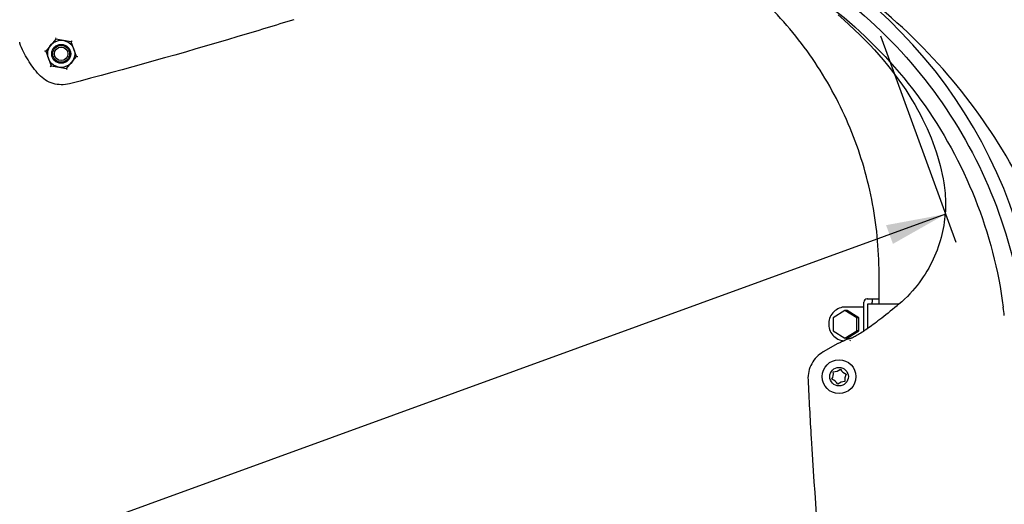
# Model space of a CAD drawing. Extents: x 0 to 594, y 0 to 420.
# Tile 53 of 64: x 415 to 465, y 317 to 342. Entities that reach past the tile are written whole.
import ezdxf

# ---------------------------------------------------------------- set-up
doc = ezdxf.new("R2010")
doc.units = 0
doc.header["$LTSCALE"] = 32.67
doc.layers.get('0').update_dxf_attribs({"linetype": 'CONTINUOUS'})
for name, color, linetype in [('100472_DXF_CONTINUOUS_LINE', 7, 'CONTINUOUS'), ('124030_DXF_CONTINUOUS_LINE', 7, 'CONTINUOUS'), ('124031_DXF_CONTINUOUS_LINE', 7, 'CONTINUOUS'), ('126056_DXF_CONTINUOUS_LINE', 7, 'CONTINUOUS'), ('G_HOSE_CLAMPDXF_CONTINUOUS', 7, 'CONTINUOUS'), ('LOCK_NUT_M5_DXF_CONTINUOUS', 7, 'CONTINUOUS'), ('PRX_3000-160_2D_DWG_DXF_BA', 7, 'CONTINUOUS')]:
    doc.layers.add(name, color=color, linetype=linetype)
doc.styles.get("Standard").update_dxf_attribs({"font": 'txt', "width": 0.7})
doc.dimstyles.new('DIMSTYLE_5', dxfattribs={"dimtxt": 3.5, "dimasz": 3, "dimexe": 1.5, "dimexo": 1, "dimgap": 0.875, "dimtad": 1, "dimdec": 0, "dimlfac": 5.882353, "dimtxsty": 'STANDARD', "dimblk": '_ARROW_FILLED', "dimblk1": '_ARROW_FILLED', "dimblk2": '_ARROW_FILLED', "dimcen": 0.09, "dimazin": 3, "dimtp": 1.2, "dimtm": 1.2, "dimtfac": 1, "dimtdec": 0, "dimtofl": 0, "dimtmove": 0, "dimatfit": 3, "dimtolj": 1})
doc.dimstyles.new('DIMSTYLE_8', dxfattribs={"dimtxt": 3.5, "dimasz": 3, "dimexe": 1.5, "dimexo": 1, "dimgap": 0.875, "dimtad": 1, "dimdec": 3, "dimlfac": 5.882353, "dimtxsty": 'STANDARD', "dimblk": '_ARROW_FILLED', "dimblk1": '_ARROW_FILLED', "dimblk2": '_ARROW_FILLED', "dimcen": 0.09, "dimazin": 3, "dimtp": 1.2, "dimtm": 1.2, "dimtfac": 1, "dimtdec": 0, "dimtofl": 0, "dimtmove": 0, "dimatfit": 3, "dimtolj": 1})

# ---------------------------------------------------------------- blocks, each defined once
blk = doc.blocks.new('_ARROW_FILLED')
at = {"color": 0, "linetype": 'BYBLOCK'}
blk.add_solid([(0, 0), (-1, 0.167), (-1, -0.167)], dxfattribs=at)
blk = doc.blocks.new('*D6')
at = {"layer": 'PRX_3000-160_2D_DWG_DXF_BA', "color": 2, "linetype": 'CONTINUOUS'}
for p, q in [((455.973, 351.051), (512.083, 351.051)), ((510.583, 351.051), (510.583, 256.617)), ((510.583, 162.182), (510.583, 256.617)), ((496.543, 162.182), (512.083, 162.182))]:
    blk.add_line(p, q, dxfattribs=at)
at = {"layer": 'PRX_3000-160_2D_DWG_DXF_BA', "color": 2, "linetype": 'CONTINUOUS', "xscale": 3, "yscale": 3, "zscale": 3}
for p, rotation in [((510.583, 351.051), 90), ((510.583, 162.182), 270)]:
    blk.add_blockref('_ARROW_FILLED', p, dxfattribs=dict(at, rotation=rotation))
at = {"layer": 'PRX_3000-160_2D_DWG_DXF_BA', "color": 2, "linetype": 'CONTINUOUS', "insert": (506.208, 256.617), "char_height": 3.5, "width": 16.5, "attachment_point": 2, "rotation": 90}
blk.add_mtext('(1111)', dxfattribs=at)
blk = doc.blocks.new('*D11')
at = {"layer": 'PRX_3000-160_2D_DWG_DXF_BA', "color": 2, "linetype": 'CONTINUOUS'}
for p, q in [((458.666, 340.902), (462.444, 330.524)), ((461.931, 331.934), (354.101, 292.687)), ((231.262, 294.678), (246.784, 252.031)), ((246.271, 253.44), (354.101, 292.687))]:
    blk.add_line(p, q, dxfattribs=at)
at = {"layer": 'PRX_3000-160_2D_DWG_DXF_BA', "color": 2, "linetype": 'CONTINUOUS', "xscale": 3, "yscale": 3, "zscale": 3}
for p, rotation in [((461.931, 331.934), 20), ((246.271, 253.44), 200)]:
    blk.add_blockref('_ARROW_FILLED', p, dxfattribs=dict(at, rotation=rotation))
at = {"layer": 'PRX_3000-160_2D_DWG_DXF_BA', "color": 2, "linetype": 'CONTINUOUS', "insert": (352.604, 296.798), "char_height": 3.5, "width": 19.125, "attachment_point": 2, "rotation": 20}
blk.add_mtext('(1350)', dxfattribs=at)

msp = doc.modelspace()

# ---------------------------------------------------------------- linework, layer by layer
at = {"layer": '100472_DXF_CONTINUOUS_LINE', "color": 7, "linetype": 'CONTINUOUS'}
for centre, radius in [((417.4799, 339.98864), 0.425), ((417.4799, 339.98864), 0.34), ((456.5765, 323.76578), 0.85), ((456.5765, 323.76578), 0.4675)]:
    msp.add_circle(centre, radius, dxfattribs=at)
for centre, start, end in [((455.73941, 323.91338), 329.762177, 10.237823), ((456.28578, 324.56452), 269.762177, 310.237823), ((457.12287, 324.41692), 209.762177, 250.237823), ((457.41358, 323.61818), 149.762177, 190.237823), ((456.03013, 323.11464), 29.762177, 70.237823), ((456.86721, 322.96704), 89.762177, 130.237823)]:
    msp.add_arc(centre, 0.55288, start, end, dxfattribs=at)
at = {"layer": '124030_DXF_CONTINUOUS_LINE', "color": 7, "linetype": 'CONTINUOUS'}
for p, q in [((459.51876, 327.35187), (459.48969, 327.32788)), ((459.53777, 327.36767), (459.51876, 327.35187)), ((459.55889, 327.38537), (459.53777, 327.36767)), ((459.58697, 327.40909), (459.55889, 327.38537)), ((457.00986, 325.64864), (457.00217, 325.64648)), ((457.01775, 325.65079), (457.00986, 325.64864)), ((457.02583, 325.65294), (457.01775, 325.65079)), ((457.03831, 325.6562), (457.02583, 325.65294)), ((457.11629, 325.67618), (457.09702, 325.67117)), ((457.13097, 325.68008), (457.11629, 325.67618)), ((457.14082, 325.68275), (457.13097, 325.68008)), ((457.15069, 325.68548), (457.14082, 325.68275)), ((457.16054, 325.68826), (457.15069, 325.68548)), ((457.17034, 325.69111), (457.16054, 325.68826)), ((457.18007, 325.694), (457.17034, 325.69111)), ((457.18967, 325.69695), (457.18007, 325.694)), ((457.19669, 325.69917), (457.18967, 325.69695)), ((457.19883, 325.69986), (457.19669, 325.69917)), ((457.20191, 325.70087), (457.19883, 325.69986)), ((457.20385, 325.70152), (457.20191, 325.70087)), ((456.51451, 325.42946), (455.78062, 325.00574))]:
    msp.add_line(p, q, dxfattribs=at)
for points in [[(456.5261, 341.94803), (456.81256, 341.70086), (457.09052, 341.45184), (457.35999, 341.20121), (457.62101, 340.94921), (457.8734, 340.69625), (458.1172, 340.44258), (458.35245, 340.18842), (458.57901, 339.9342), (458.79692, 339.68019), (459.00626, 339.42659), (459.20703, 339.1737), (459.39921, 338.9219), (459.58296, 338.67128), (459.75863, 338.42171), (459.92626, 338.17344), (460.08595, 337.92664), (460.23807, 337.68105), (460.38266, 337.4369), (460.51982, 337.19434), (460.64992, 336.95302), (460.77304, 336.71314), (460.88924, 336.47485), (460.99889, 336.23773), (461.10203, 336.00191), (461.19873, 335.76758), (461.2893, 335.53425), (461.37376, 335.30209), (461.45217, 335.07122), (461.52478, 334.84117), (461.59161, 334.61208), (461.6527, 334.38407), (461.70824, 334.15664), (461.7583, 333.92969), (461.80284, 333.70359), (461.83815, 333.50149)], [(461.83815, 333.50149), (461.85525, 333.39163), (461.87385, 333.25525), (461.88971, 333.11754), (461.90274, 332.97867), (461.91287, 332.83865), (461.92007, 332.69726), (461.92424, 332.5546), (461.92532, 332.41075), (461.92321, 332.26554), (461.91783, 332.11909), (461.90909, 331.97149), (461.89688, 331.8226), (461.88111, 331.67255), (461.86169, 331.52146), (461.83849, 331.36921), (461.81141, 331.21589), (461.78037, 331.06171), (461.74526, 330.90675), (461.70597, 330.75105), (461.66245, 330.5949), (461.61472, 330.43871), (461.56273, 330.28267), (461.50645, 330.12692), (461.44595, 329.97187), (461.38126, 329.81778), (461.31234, 329.66472), (461.23918, 329.51274), (461.16182, 329.36208), (461.08025, 329.21283), (460.99437, 329.06493), (460.9043, 328.91873), (460.80998, 328.77422), (460.71091, 328.63084), (460.60717, 328.4889), (460.49869, 328.34852), (460.38472, 328.20896), (460.26522, 328.07055), (460.14016, 327.93364), (460.00862, 327.7977), (459.87027, 327.66283), (459.72541, 327.52964), (459.58696, 327.40908)], [(459.48969, 327.32788), (459.38233, 327.2399), (459.26394, 327.1434), (459.14864, 327.05003), (459.03642, 326.95978), (458.92725, 326.87267), (458.82113, 326.7887), (458.71803, 326.70788), (458.61794, 326.63019), (458.53182, 326.56403)], [(458.53182, 326.56403), (458.45703, 326.50712), (458.3728, 326.44368), (458.29111, 326.38289), (458.21195, 326.32472), (458.1353, 326.26916), (458.06117, 326.21619), (457.98953, 326.16579), (457.92037, 326.11794), (457.86265, 326.07866)], [(457.00217, 325.64648), (456.99837, 325.64538), (456.9946, 325.64427), (456.99086, 325.64314), (456.98711, 325.64198), (456.98338, 325.64079), (456.97965, 325.63956), (456.97582, 325.63825), (456.97189, 325.63684), (456.96788, 325.63534), (456.96369, 325.63368), (456.95928, 325.63182), (456.95432, 325.62957)], [(457.09702, 325.67117), (457.06905, 325.66404), (457.03831, 325.6562)], [(457.21437, 325.70539), (457.21386, 325.70518), (457.21324, 325.70493), (457.21248, 325.70463), (457.21164, 325.70431), (457.21073, 325.70396), (457.20973, 325.70359), (457.20868, 325.70321), (457.20756, 325.70281), (457.20638, 325.70239), (457.20515, 325.70196), (457.20385, 325.70152)], [(457.86264, 326.07865), (457.80211, 326.03816), (457.73457, 325.99393), (457.6698, 325.95256), (457.60778, 325.91402), (457.54847, 325.87826), (457.4919, 325.84527), (457.43802, 325.81501), (457.3868, 325.78742), (457.33829, 325.76249), (457.29248, 325.74017), (457.24931, 325.72038), (457.21437, 325.70539)], [(456.95433, 325.62957), (456.90274, 325.60532), (456.84818, 325.57986), (456.79573, 325.55561), (456.74538, 325.53255), (456.69712, 325.51067), (456.65095, 325.48998), (456.60686, 325.47046), (456.56484, 325.4521), (456.52843, 325.43642)]]:
    msp.add_lwpolyline(points, dxfattribs=at)
for centre, radius, start, end in [((442.01295, 323.85078), 35.57553, 0, 64.524339), ((442.01295, 323.85078), 24.68357, 0, 64.524339), ((437.83173, 323.67728), 27.23378, 6.661298, 7.539861), ((456.5797, 325.31652), 0.1304, 113.151242, 119.992121)]:
    msp.add_arc(centre, radius, start, end, dxfattribs=at)
for points, knots in [([(479.06263, 327.25078), (478.98975, 328.0478), (478.80254, 329.63861), (478.36685, 332.00141), (477.77822, 334.33093), (477.02543, 336.61282), (476.11293, 338.83549), (475.04848, 340.98935), (473.84465, 343.06834), (472.07273, 345.73517), (469.54998, 348.85379), (466.07047, 352.17835), (462.18771, 355.02178), (459.36877, 356.55877), (457.91638, 357.22949)], [0, 0, 0, 0, 0.06252159, 0.12504152, 0.18755873, 0.25007373, 0.31258657, 0.37509844, 0.43761127, 0.50012525, 0.62509189, 0.75005833, 0.87502781, 1, 1, 1, 1]), ([(478.10881, 327.16668), (478.03486, 328.00675), (477.82438, 329.61019), (477.39199, 331.83402), (476.89895, 333.74405), (476.08445, 336.36756), (474.68826, 339.78084), (472.26584, 344.02822), (469.13876, 348.09198), (465.59395, 351.51898), (462.38707, 353.89589), (459.80496, 355.46421), (458.35153, 356.22243), (457.61346, 356.5723)], [0, 0, 0, 0, 0.06751543, 0.12933344, 0.18127421, 0.2253577, 0.34921535, 0.47560454, 0.61575418, 0.75828058, 0.86888552, 0.93460738, 1, 1, 1, 1]), ([(457.31498, 355.96725), (458.59545, 355.35717), (461.05974, 353.977), (464.41764, 351.46739), (467.36963, 348.60404), (469.89116, 345.45136), (471.97829, 342.05344), (473.62761, 338.43827), (474.8256, 334.63261), (475.30681, 332.00527), (475.4656, 330.6765)], [0, 0, 0, 0, 0.13107077, 0.26010634, 0.38634893, 0.51007093, 0.63219829, 0.75392459, 0.87633685, 1, 1, 1, 1]), ([(467.62662, 328.93715), (467.04227, 330.77408), (465.50376, 334.32293), (462.16638, 339.09597), (457.87, 343.16909), (454.45505, 345.26477), (452.63003, 346.13431)], [0, 0, 0, 0, 0.24686343, 0.49139955, 0.74110382, 1, 1, 1, 1]), ([(452.34709, 345.52408), (454.11389, 344.68314), (457.45245, 342.55922), (461.52504, 338.26255), (464.43425, 333.11112), (465.48212, 329.30068), (465.76547, 327.36854)], [0, 0, 0, 0, 0.25034888, 0.50032515, 0.75015196, 1, 1, 1, 1]), ([(452.04375, 344.8981), (453.75205, 344.07085), (456.97382, 341.99249), (460.87956, 337.80073), (463.62688, 332.79652), (464.58374, 329.11217), (464.83005, 327.25078)], [0, 0, 0, 0, 0.25138535, 0.50179841, 0.75132278, 1, 1, 1, 1]), ([(457.13981, 325.58252), (457.14076, 325.58166), (457.14574, 325.57697), (457.15064, 325.57035), (457.15029, 325.56469)], [0, 0, 0, 0, 0.18440794, 1, 1, 1, 1]), ([(455.78062, 325.00574), (455.65994, 324.93606), (455.43645, 324.76275), (455.18474, 324.42262), (455.03417, 324.02716), (455.0091, 323.74542), (455.01582, 323.60623)], [0, 0, 0, 0, 0.25000431, 0.50000527, 0.75000361, 1, 1, 1, 1]), ([(455.01582, 323.60623), (455.06288, 322.63052), (455.27323, 318.72725), (455.5717, 314.82873), (455.84491, 311.90944)], [0, 0, 0, 0, 0.24990267, 1, 1, 1, 1])]:
    msp.add_open_spline(points, degree=3, knots=knots, dxfattribs=at)
msp.add_open_spline([(457.13981, 325.58252), (457.13382, 325.58795), (457.12719, 325.59266), (457.12051, 325.59722)], degree=3, dxfattribs=at)
at = {"layer": '124031_DXF_CONTINUOUS_LINE', "color": 7, "linetype": 'CONTINUOUS'}
for p, q in [((417.18836, 340.78963), (417.21134, 340.7265)), ((417.20253, 340.75071), (417.19433, 340.74092)), ((417.21511, 340.74848), (417.20253, 340.75071)), ((417.21078, 340.72804), (417.21135, 340.72648)), ((417.98568, 340.5914), (417.98461, 340.59014)), ((418.00118, 340.60988), (417.98462, 340.59015)), ((418.00118, 340.60988), (417.98861, 340.61209)), ((418.02781, 340.64161), (418.00118, 340.60988)), ((418.00554, 340.59788), (418.00118, 340.60988)), ((416.64046, 340.13666), (416.70662, 340.12499)), ((416.68946, 340.13924), (416.68125, 340.12946)), ((416.68547, 340.11788), (416.68125, 340.12946)), ((418.31934, 339.84062), (418.25318, 339.85229)), ((418.27855, 339.84782), (418.27062, 339.83838)), ((418.27855, 339.84782), (418.27418, 339.85981)), ((416.93199, 339.33567), (416.97518, 339.38714)), ((416.95862, 339.3674), (416.95441, 339.37899)), ((416.95862, 339.3674), (416.97119, 339.36519)), ((416.97412, 339.38588), (416.97519, 339.38715)), ((417.74902, 339.24924), (417.74845, 339.2508)), ((417.77207, 339.18571), (417.74846, 339.25079))]:
    msp.add_line(p, q, dxfattribs=at)
msp.add_arc((420.47613, 341.36205), 5.14953, 188.767676, 189.408324, dxfattribs=at)
for points, knots in [([(429.16826, 341.70492), (428.23529, 341.41543), (424.49548, 340.27809), (420.72998, 339.22518), (417.89329, 338.48345)], [0, 0, 0, 0, 0.2499027, 1, 1, 1, 1]), ([(416.37235, 338.93735), (416.16336, 339.16805), (415.78692, 339.66885), (415.50828, 340.22999), (415.39587, 340.52026)], [0, 0, 0, 0, 0.49999973, 1, 1, 1, 1]), ([(417.89329, 338.48345), (417.62755, 338.41396), (417.04657, 338.42161), (416.55677, 338.73377), (416.37235, 338.93735)], [0, 0, 0, 0, 0.49998206, 1, 1, 1, 1])]:
    msp.add_open_spline(points, degree=3, knots=knots, dxfattribs=at)
at = {"layer": '126056_DXF_CONTINUOUS_LINE', "color": 7, "linetype": 'CONTINUOUS'}
msp.add_line((458.58501, 327.42078), (458.58501, 328.95077), dxfattribs=at)
msp.add_arc((439.49791, 328.95078), 46.20209, 1.063598, 89.999868, dxfattribs=at)
msp.add_open_spline([(458.58501, 328.95077), (458.58501, 330.19801), (458.33892, 332.69941), (457.24575, 336.30193), (455.47055, 339.62343), (453.0815, 342.53439), (450.17056, 344.92344), (446.84907, 346.69863), (443.24657, 347.7918), (440.74518, 348.03788), (439.49794, 348.03788)], degree=3, knots=[0, 0, 0, 0, 0.12500035, 0.25000062, 0.37500081, 0.50000088, 0.62500081, 0.75000062, 0.87500034, 1, 1, 1, 1], dxfattribs=at)
at = {"layer": 'G_HOSE_CLAMPDXF_CONTINUOUS', "color": 7, "linetype": 'CONTINUOUS'}
for p, q in [((458.00242, 327.67578), (457.99165, 327.67544)), ((457.99343, 327.67578), (458.58501, 327.67578)), ((457.82438, 327.26563), (456.89892, 327.26563)), ((457.82355, 327.26563), (457.82355, 327.50578)), ((457.82438, 326.05306), (457.82438, 327.26563)), ((458.01694, 327.42078), (459.6004, 327.42078)), ((458.01694, 326.18508), (458.01694, 327.42078)), ((458.24776, 327.42078), (458.24776, 327.50578)), ((456.87241, 327.09183), (456.28067, 326.72289)), ((456.28067, 326.72289), (456.28067, 326.06056)), ((456.97903, 327.09183), (456.87241, 327.09183)), ((457.46415, 326.72289), (456.87241, 327.09183)), ((457.57077, 326.72289), (456.97903, 327.09183)), ((457.57077, 326.72289), (457.46415, 326.72289)), ((457.46415, 326.06056), (457.46415, 326.72289)), ((457.57077, 326.06056), (457.57077, 326.72289)), ((456.28067, 326.06056), (456.87241, 325.69163)), ((456.87241, 325.69163), (457.46415, 326.06056)), ((456.97903, 325.69163), (456.87241, 325.69163)), ((456.97903, 325.69163), (457.57077, 326.06056)), ((457.57077, 326.06056), (457.46415, 326.06056))]:
    msp.add_line(p, q, dxfattribs=at)
msp.add_arc((457.99355, 327.50578), 0.17, 90, 180, dxfattribs=at)
for points, knots in [([(458.24014, 327.67578), (458.24131, 327.67578), (458.24149, 327.66927), (458.24335, 327.66175), (458.24417, 327.64522), (458.24606, 327.61524), (458.24733, 327.56763), (458.24776, 327.52757), (458.24776, 327.50578)], [0, 0, 0, 0, 0.02049525, 0.07727641, 0.16908995, 0.29278937, 0.61649739, 1, 1, 1, 1]), ([(456.89892, 327.26563), (456.79196, 327.26563), (456.57566, 327.22375), (456.29981, 327.04446), (456.10986, 326.77481), (456.03366, 326.45357), (456.08178, 326.12691), (456.24759, 325.84165), (456.50688, 325.63887), (456.7188, 325.57827), (456.82541, 325.56887)], [0, 0, 0, 0, 0.12467845, 0.24950656, 0.37460525, 0.49989461, 0.62520662, 0.75035822, 0.87524824, 1, 1, 1, 1])]:
    msp.add_open_spline(points, degree=3, knots=knots, dxfattribs=at)
at = {"layer": 'LOCK_NUT_M5_DXF_CONTINUOUS', "color": 7, "linetype": 'CONTINUOUS'}
for p, q in [((417.21135, 340.72648), (416.70663, 340.12499)), ((417.98461, 340.59014), (417.21135, 340.72648)), ((418.25317, 339.85229), (417.98461, 340.59014)), ((416.70663, 340.12499), (416.97519, 339.38715)), ((417.74845, 339.2508), (418.25317, 339.85229)), ((416.97519, 339.38715), (417.74845, 339.2508))]:
    msp.add_line(p, q, dxfattribs=at)
for radius in [0.68, 0.476]:
    msp.add_circle((417.4799, 339.98864), radius, dxfattribs=at)

# ---------------------------------------------------------------- dimensions: what is measured, and where the dimension line sits
at = {"layer": 'PRX_3000-160_2D_DWG_DXF_BA', "color": 2, "linetype": 'CONTINUOUS'}
for base, p1, p2, angle, dimstyle, picture, middle in [((510.58258, 351.05078), (495.54251, 162.18243), (454.97251, 351.05078), 90, 'DIMSTYLE_5', '*D6', (507.95758, 256.61661)), ((461.93051, 331.93383), (230.91988, 295.61721), (458.3243, 341.84179), 20, 'DIMSTYLE_8', '*D11', (353.20298, 295.15371))]:
    dim = msp.add_linear_dim(base=base, p1=p1, p2=p2, angle=angle, text='(<>)', dimstyle=dimstyle, override={"dimtad": 0, "dimtih": 1, "dimtoh": 1}, dxfattribs=at)
    dim.commit()
    dim.dimension.update_dxf_attribs({"geometry": picture, "text_midpoint": middle, "dimtype": 160})

doc.saveas('drawing.dxf')
